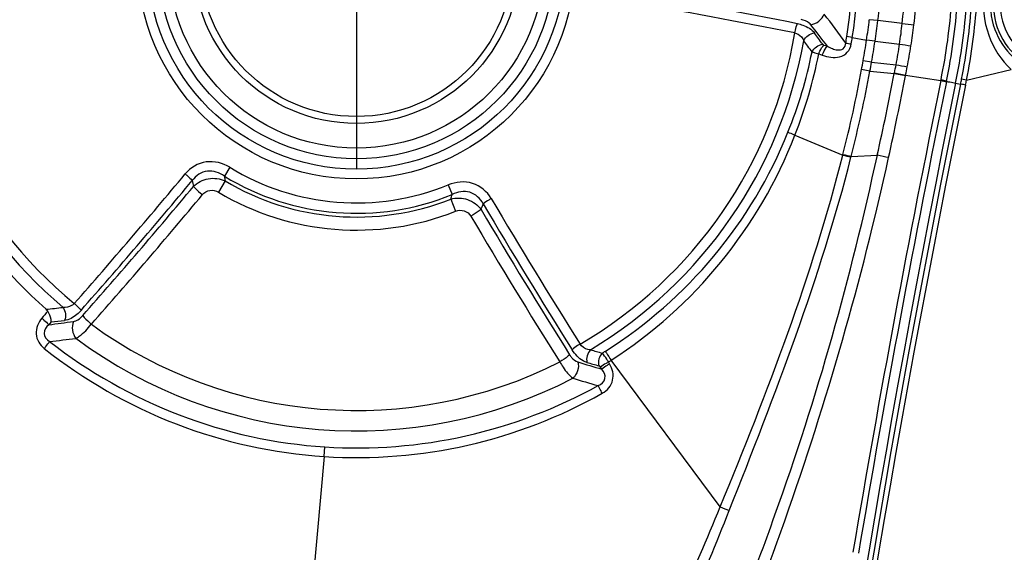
# Model space of a CAD drawing. Header units: millimetres. Extents: x 0 to 4205, y 0 to 2970.
# Tile 71 of 85: x 2295 to 2366, y 2309 to 2347. Entities that reach past the tile are written whole.
import ezdxf

# ---------------------------------------------------------------- set-up
doc = ezdxf.new("R2010")
doc.units = ezdxf.units.MM
doc.header["$LTSCALE"] = 231.275
doc.linetypes.add('CENTER', pattern=[0.6, 0.375, -0.075, 0.075, -0.075])
doc.layers.get('0').update_dxf_attribs({"linetype": 'CONTINUOUS'})
for name, color, linetype in [('204101000011_DXF_AXIS', 7, 'CONTINUOUS'), ('204101000011_DXF_DIMENSION', 7, 'CONTINUOUS'), ('304102000052DXF_CONTINUOUS_LINE', 7, 'CONTINUOUS'), ('304106000050DXF_CONTINUOUS_LINE', 7, 'CONTINUOUS')]:
    doc.layers.add(name, color=color, linetype=linetype)
doc.styles.get("Standard").update_dxf_attribs({"font": 'txt', "width": 0.7})
doc.dimstyles.new('DIMSTYLE_1', dxfattribs={"dimtxt": 35, "dimasz": 25, "dimexe": 4, "dimexo": 0.2, "dimgap": 1.75, "dimtad": 1, "dimdsep": 46, "dimtxsty": 'Standard', "dimblk": '_FILLED', "dimblk1": '_FILLED', "dimblk2": '_FILLED', "dimcen": 0.09, "dimclrt": 5, "dimazin": 2, "dimtp": 0.01, "dimtm": 0.01, "dimtfac": 1, "dimtofl": 0, "dimtmove": 0, "dimatfit": 3, "dimldrblk": '_FILLED', "dimfxl": 0, "dimtolj": 1, "dimarcsym": 0})
doc.dimstyles.new('DIMSTYLE_3', dxfattribs={"dimtxt": 35, "dimasz": 25, "dimexe": 4, "dimexo": 0.2, "dimgap": 1.75, "dimtad": 0, "dimtih": 1, "dimtoh": 1, "dimdec": 1, "dimdsep": 46, "dimtxsty": 'Standard', "dimblk": '_FILLED', "dimblk1": '_FILLED', "dimblk2": '_FILLED', "dimcen": 0.09, "dimclrt": 5, "dimazin": 2, "dimtp": 0.01, "dimtm": 0.01, "dimtfac": 1, "dimtdec": 1, "dimtofl": 0, "dimtmove": 0, "dimatfit": 3, "dimldrblk": '_FILLED', "dimfxl": 0, "dimtolj": 1, "dimarcsym": 0})
doc.dimstyles.new('DIMSTYLE_7', dxfattribs={"dimtxt": 35, "dimasz": 25, "dimexe": 4, "dimexo": 0.2, "dimgap": 1.75, "dimtad": 0, "dimtih": 1, "dimtoh": 1, "dimdsep": 46, "dimtxsty": 'Standard', "dimblk": '_FILLED', "dimblk1": '_FILLED', "dimblk2": '_FILLED', "dimcen": 0.09, "dimclrt": 5, "dimazin": 2, "dimtp": 0.01, "dimtm": 0.01, "dimtfac": 1, "dimtofl": 0, "dimtmove": 0, "dimatfit": 3, "dimldrblk": '_FILLED', "dimfxl": 0, "dimtolj": 1, "dimarcsym": 0})

# ---------------------------------------------------------------- blocks, each defined once
blk = doc.blocks.new('*D13')
at = {"layer": '204101000011_DXF_DIMENSION', "color": 2, "linetype": 'Continuous'}
blk.add_line((2320.591, 2709.752), (3116.445, 2709.752), dxfattribs=at)
blk = doc.blocks.new('_FILLED')
at = {"color": 0, "linetype": 'ByBlock'}
blk.add_solid([(0, 0), (-1, 0.17), (-1, -0.17)], dxfattribs=at)
blk = doc.blocks.new('*D17')
at = {"layer": '204101000011_DXF_DIMENSION', "color": 2, "linetype": 'Continuous'}
for p, q in [((2318.591, 2351.655), (1558.289, 2351.655)), ((1578.289, 2351.655), (1578.289, 2181.655)), ((1578.289, 2011.655), (1578.289, 2181.655)), ((2318.591, 2011.655), (1558.289, 2011.655))]:
    blk.add_line(p, q, dxfattribs=at)
at = {"layer": '204101000011_DXF_DIMENSION', "color": 2, "linetype": 'Continuous', "xscale": 25, "yscale": 25, "zscale": 25}
for p, rotation in [((1578.289, 2351.655), 90), ((1578.289, 2011.655), 270)]:
    blk.add_blockref('_FILLED', p, dxfattribs=dict(at, rotation=rotation))
blk = doc.blocks.new('*D18')
at = {"layer": '204101000011_DXF_DIMENSION', "color": 2, "linetype": 'Continuous'}
for p, q in [((1605.81, 2398.655), (1605.81, 2496.133)), ((1605.81, 2496.133), (1605.81, 2375.155)), ((2274.879, 2398.655), (1585.81, 2398.655)), ((1605.81, 2311.655), (1605.81, 2375.155)), ((2318.591, 2351.655), (1585.81, 2351.655)), ((1605.81, 2351.655), (1605.81, 2311.655))]:
    blk.add_line(p, q, dxfattribs=at)
at = {"layer": '204101000011_DXF_DIMENSION', "color": 2, "linetype": 'Continuous', "xscale": 25, "yscale": 25, "zscale": 25}
for p, rotation in [((1605.81, 2398.655), 270), ((1605.81, 2351.655), 90)]:
    blk.add_blockref('_FILLED', p, dxfattribs=dict(at, rotation=rotation))
blk = doc.blocks.new('*D32')
at = {"layer": '204101000011_DXF_DIMENSION', "color": 2, "linetype": 'Continuous'}
blk.add_line((2319.591, 2367.655), (2319.591, 2802.449), dxfattribs=at)
blk = doc.blocks.new('*D34')
at = {"layer": '204101000011_DXF_DIMENSION', "color": 2, "linetype": 'Continuous'}
blk.add_line((2544.881, 2012.655), (2544.881, 2802.449), dxfattribs=at)

msp = doc.modelspace()

# ---------------------------------------------------------------- linework, layer by layer
at = {"color": 2, "linetype": 'Continuous'}
for centre, radius, start, end in [((2319.591, 2011.655), 698.098, 323.000331, 167.000331), ((1988.307, 2088.136), 358.1, 24.5421, 64.45856)]:
    msp.add_arc(centre, radius, start, end, dxfattribs=at)
at = {"layer": '204101000011_DXF_AXIS', "color": 7, "linetype": 'CENTER'}
msp.add_line((2319.591, 2351.655), (2319.591, 2336.655), dxfattribs=at)
at = {"layer": '304102000052DXF_CONTINUOUS_LINE', "color": 9, "linetype": 'Continuous'}
for p, q in [((2357.159, 2347.31), (2356.536, 2347.381)), ((2358.909, 2347.107), (2357.159, 2347.31)), ((2353.27, 2345.551), (2353.523, 2345.46)), ((2355.314, 2346.105), (2354.917, 2346.167)), ((2355.314, 2346.105), (2356.341, 2345.915)), ((2356.955, 2345.824), (2356.341, 2345.915)), ((2356.955, 2345.824), (2358.719, 2345.626)), ((2352.901, 2344.921), (2353.154, 2344.829)), ((2356.704, 2344.318), (2356.097, 2344.424)), ((2356.704, 2344.318), (2358.466, 2344.134)), ((2356.588, 2343.671), (2355.983, 2343.782)), ((2356.588, 2343.671), (2358.343, 2343.498)), ((2358.343, 2343.498), (2358.352, 2343.545)), ((2358.343, 2343.498), (2359.147, 2343.346)), ((2358.352, 2343.548), (2359.156, 2343.392)), ((2363.545, 2343.025), (2366.751, 2343.787)), ((2359.146, 2343.343), (2359.156, 2343.392)), ((2359.156, 2343.392), (2361.689, 2342.984)), ((2361.689, 2342.984), (2361.704, 2343.058)), ((2361.689, 2342.984), (2362.093, 2342.902)), ((2361.704, 2343.058), (2362.108, 2342.975)), ((2362.092, 2342.9), (2362.104, 2342.96)), ((2362.759, 2342.81), (2363.114, 2342.737)), ((2363.545, 2343.025), (2363.185, 2343.095)), ((2351.184, 2339.063), (2354.63, 2337.62)), ((2354.63, 2337.62), (2354.643, 2337.67)), ((2355.219, 2337.469), (2355.232, 2337.519)), ((2355.232, 2337.519), (2357.121, 2337.614)), ((2310.469, 2336.736), (2310.078, 2336.097)), ((2310.129, 2335.754), (2309.646, 2334.943)), ((2326.212, 2335.47), (2326.495, 2334.777)), ((2326.39, 2334.446), (2326.737, 2333.569)), ((2297.603, 2325.591), (2297.429, 2325.387)), ((2337.263, 2322.185), (2337.179, 2322.325)), ((2337.832, 2322.566), (2337.75, 2322.707)), ((2345.798, 2312.259), (2337.934, 2322.825)), ((2317.278, 2315.884), (2317.323, 2316.58)), ((2317.278, 2315.884), (2312.481, 2263.914))]:
    msp.add_line(p, q, dxfattribs=at)
msp.add_lwpolyline([(2353.179, 2345.613), (2353.193, 2345.597), (2353.212, 2345.581), (2353.237, 2345.566), (2353.27, 2345.551)], dxfattribs=at)
for radius in [15.753, 15.05, 14.3, 13.534, 11.758, 11.256]:
    msp.add_circle((2319.591, 2351.655), radius, dxfattribs=at)
for centre, radius, start, end in [((2319.591, 2351.655), 35.75, 351.16974, 60.39646), ((2370.49, 2348.455), 5.009, 116.40255, 236.40255), ((2370.49, 2348.455), 4.509, 116.40255, 236.40255), ((2319.591, 2351.655), 32.009, 180.21351, 230.59157), ((2319.591, 2351.655), 32.747, 180.99826, 229.80683), ((2267.15, 1928.244), 427.229, 78.6327, 80.28574), ((2319.627, 2351.65), 37.785, 353.40334, 356.94949), ((2314.984, 2351.868), 44.183, 353.81447, 356.62043), ((2324.17, 2351.406), 35.855, 352.95366, 356.4917), ((2267.23, 1928.901), 425.875, 78.63269, 80.28572), ((2319.517, 2351.693), 43.062, 348.43112, 356.03227), ((2319.482, 2351.664), 43.503, 348.45786, 356.07446), ((2319.569, 2351.669), 44.089, 348.40778, 356.06038), ((2319.554, 2351.666), 44.465, 348.88681, 356.06602), ((2319.558, 2351.667), 44.828, 348.8847, 356.06464), ((2273.324, 2286.594), 100.689, 35.94423, 37.42071), ((2276.846, 2287.698), 95.999, 36.99107, 38.16473), ((2318.987, 2351.737), 37.803, 351.14111, 353.38199), ((2319.583, 2351.656), 37.825, 351.13109, 353.40226), ((2319.738, 2351.374), 39.403, 351.6129, 353.78398), ((2382.663, 2544.993), 199.306, 263.15497, 263.39957), ((2319.285, 2351.989), 40.774, 350.83985, 352.9823), ((2319.591, 2351.655), 32.009, 300.21353, 350.59157), ((2272.987, 2287.837), 98.838, 35.77114, 36.35311), ((2319.591, 2351.655), 32.747, 300.99822, 349.80683), ((2275.406, 2288.378), 95.621, 36.35578, 36.95158), ((2323.19, 2351.095), 32.107, 350.32338, 351.16994), ((2380.598, 2493.639), 150.166, 260.12334, 260.27681), ((2297.207, 2355.133), 58.804, 350.70013, 351.16899), ((2275.763, 2358.484), 81.553, 350.07275, 351.13412), ((2285.784, 2356.937), 72.032, 349.91015, 351.12504), ((2324.564, 2350.661), 34.525, 349.10252, 351.61495), ((2390.456, 2546.092), 202.963, 261.00387, 261.23822), ((2320.131, 2351.565), 32.932, 338.07445, 348.61172), ((2318.564, 2351.805), 35.021, 338.66239, 348.66319), ((2311.434, 2353.258), 48.727, 349.02319, 350.83637), ((2281.498, 2357.493), 75.735, 349.57027, 350.06336), ((2265.947, 2360.462), 92.182, 349.50501, 349.9136), ((2161.289, 2381.55), 200.695, 349.08427, 349.25537), ((2166.252, 2380.547), 195.627, 347.3233, 349.08323), ((2311.129, 2353.062), 48.99, 348.61652, 349.31701), ((3355.946, 2141.398), 1013.404, 168.536287, 177.414653), ((3355.477, 2141.157), 1012.63, 168.517693, 177.391482), ((3339.624, 2143.308), 998.11, 168.45986, 170.445445), ((3353.723, 2140.498), 1012.076, 168.463794, 170.421105), ((2128.848, 2387.75), 234.541, 347.61251, 349.08582), ((2231.408, 2368.997), 134.299, 348.72412, 348.88), ((2352.283, 2287.761), 56.032, 78.4806, 78.80118), ((2232.052, 2369.1), 134.053, 348.62705, 348.78366), ((3353.317, 2141.428), 1010.093, 168.508262, 177.40121), ((3989.405, 2146.296), 1629.2, 173.157286, 175.98296), ((2319.638, 2351.766), 33.465, 302.30635, 338.06896), ((4192.764, 2137.271), 1830.858, 173.647777, 176.126588), ((2319.524, 2351.371), 33.968, 302.81836, 338.75496), ((2373.794, 2410.875), 75.72, 255.33968, 255.79972), ((2373.978, 2411.736), 76.547, 255.36915, 255.82422), ((2280.353, 1987.282), 358.644, 77.50805, 77.64015), ((2319.591, 2351.655), 17.486, 238.55653, 292.24857), ((1979.656, 2608.377), 425.875, 318.63269, 320.28572), ((1979.127, 2608.775), 427.229, 318.6327, 320.28574), ((2366.536, 2346.792), 59.787, 190.60162, 191.02829), ((2319.591, 2351.655), 18.235, 238.55629, 292.24855), ((2361.358, 2343.458), 51.806, 188.16781, 188.55179), ((2319.591, 2351.655), 18.503, 239.24453, 291.56057), ((1978.397, 2609.318), 428.481, 318.61546, 320.25436), ((2319.591, 2351.655), 19.447, 239.24453, 291.56057), ((1977.728, 2609.823), 430.193, 318.61546, 320.25436), ((2277.051, 2350.227), 51.802, 342.26349, 342.64745), ((2696.185, 2550.761), 425.88, 210.51939, 212.17242), ((2272.506, 2354.379), 59.763, 339.74555, 340.1722), ((2697.581, 2551.492), 428.491, 210.55073, 212.18962), ((2696.765, 2551.066), 427.228, 210.51936, 212.1724), ((2698.314, 2551.878), 430.193, 210.55074, 212.18964), ((2286.841, 2421.925), 95.99, 276.21589, 276.95073), ((2416.754, 2225.802), 156.104, 139.89544, 140.13597), ((2287.632, 2423.862), 98.775, 275.79363, 276.35323), ((2285.61, 2420.398), 95.744, 277.09123, 278.16573), ((2319.591, 2351.655), 32.448, 233.95461, 296.85048), ((2286.512, 2423.182), 99.61, 276.32968, 277.42474), ((2319.591, 2351.655), 33.922, 233.43918, 297.36598), ((2362.999, 2415.265), 95.446, 253.85313, 254.38146), ((2319.123, 2352.625), 34.466, 301.83428, 302.26684), ((2364.116, 2414.074), 95.732, 252.63933, 253.70936), ((2362.645, 2417.709), 98.653, 254.45165, 254.96771), ((2320.283, 2350.129), 32.513, 302.49668, 302.88183), ((2363.67, 2416.962), 99.595, 253.38032, 254.47035), ((2319.594, 2351.958), 36.149, 266.32574, 299.33556), ((2357.477, 2339.997), 30.096, 247.16574, 248.49769)]:
    msp.add_arc(centre, radius, start, end, dxfattribs=at)
at = {"layer": '304102000052DXF_CONTINUOUS_LINE', "color": 7, "linetype": 'Continuous'}
msp.add_arc((2319.591, 2351.655), 33.655, 189.76083, 228.3713, dxfattribs=at)
at = {"layer": '304102000052DXF_CONTINUOUS_LINE', "color": 9, "linetype": 'Continuous'}
for points, knots in [([(2355.314, 2346.105), (2355.871, 2349.688), (2355.897, 2357.07), (2352.642, 2367.617), (2346.404, 2376.726), (2340.604, 2381.296), (2337.45, 2383.088)], [0, 0, 0, 0, 0.249956, 0.499928, 0.749936, 1, 1, 1, 1]), ([(2368.303, 2354.119), (2367.447, 2353.7), (2365.841, 2352.386), (2364.589, 2349.463), (2364.87, 2346.258), (2366.035, 2344.464), (2366.751, 2343.787)], [0, 0, 0, 0, 0.235777, 0.492942, 0.756176, 1, 1, 1, 1]), ([(2368.182, 2353.104), (2367.495, 2352.774), (2366.175, 2351.729), (2365.1, 2349.343), (2365.342, 2346.69), (2366.321, 2345.229), (2366.905, 2344.686)], [0, 0, 0, 0, 0.230457, 0.489963, 0.758868, 1, 1, 1, 1]), ([(2351.169, 2346.422), (2351.183, 2346.49), (2351.233, 2346.716), (2351.29, 2346.943), (2351.356, 2347.093)], [0, 0, 0, 0, 0.297116, 1, 1, 1, 1]), ([(2351.356, 2347.093), (2351.492, 2347.066), (2351.945, 2346.941), (2352.391, 2346.693), (2352.588, 2346.424)], [0, 0, 0, 0, 0.294428, 1, 1, 1, 1]), ([(2352.324, 2347.018), (2352.29, 2347.062), (2352.096, 2347.25), (2351.832, 2347.35), (2351.624, 2347.392)], [0, 0, 0, 0, 0.20623, 1, 1, 1, 1]), ([(2278.977, 2346.84), (2278.797, 2337.793), (2279.477, 2324.184), (2281.965, 2306.253), (2284.476, 2292.904), (2287.364, 2281.957), (2290.115, 2273.336), (2292.366, 2266.932), (2294.826, 2260.603), (2297.2, 2255.468), (2299.497, 2251.545), (2302.074, 2247.954), (2305.436, 2245.14), (2308.849, 2245.163), (2311.044, 2245.771), (2313.518, 2247.212), (2316.109, 2249.411), (2319.247, 2252.679), (2322.75, 2257.131), (2326.596, 2262.723), (2330.246, 2268.443), (2334.895, 2276.203), (2340.212, 2286.194), (2345.705, 2298.613), (2352.23, 2315.501), (2355.986, 2328.596), (2357.929, 2337.436)], [0, 0, 0, 0, 0.125086, 0.187644, 0.250186, 0.312715, 0.343983, 0.375254, 0.406528, 0.437797, 0.453435, 0.469067, 0.49972, 0.507537, 0.515363, 0.530983, 0.546621, 0.562261, 0.593526, 0.62479, 0.656049, 0.687303, 0.749806, 0.812333, 0.87489, 1, 1, 1, 1]), ([(2279.89, 2346.821), (2279.838, 2342.325), (2279.933, 2333.326), (2281.006, 2319.871), (2282.874, 2306.511), (2285.306, 2293.243), (2288.116, 2282.356), (2290.784, 2273.774), (2292.967, 2267.395), (2295.331, 2261.082), (2297.604, 2255.936), (2299.778, 2252), (2301.689, 2249.213), (2303.993, 2246.756), (2307.136, 2245.142), (2310.609, 2245.848), (2313.446, 2247.677), (2315.964, 2249.931), (2318.998, 2253.251), (2322.399, 2257.732), (2326.152, 2263.329), (2329.739, 2269.035), (2334.305, 2276.771), (2339.54, 2286.719), (2344.967, 2299.065), (2349.868, 2311.632), (2354.019, 2324.478), (2356.159, 2333.221), (2357.121, 2337.614)], [0, 0, 0, 0, 0.062558, 0.125099, 0.187632, 0.250147, 0.312648, 0.343902, 0.375158, 0.406416, 0.43767, 0.4533, 0.468925, 0.484529, 0.500025, 0.515514, 0.531126, 0.546756, 0.562387, 0.593637, 0.624886, 0.656131, 0.687372, 0.749849, 0.812353, 0.874886, 0.937435, 1, 1, 1, 1]), ([(2351.17, 2346.422), (2351.251, 2346.403), (2351.529, 2346.301), (2351.746, 2346.056), (2351.821, 2345.86)], [0, 0, 0, 0, 0.283929, 1, 1, 1, 1]), ([(2281.615, 2345.933), (2281.659, 2342.006), (2282.193, 2334.153), (2283.846, 2322.484), (2285.584, 2310.829), (2287.968, 2299.279), (2290.835, 2289.875), (2293.594, 2282.521), (2295.947, 2277.116), (2298.731, 2271.921), (2301.575, 2267.887), (2304.383, 2265.129), (2306.859, 2263.493), (2309.764, 2262.713), (2311.747, 2263.013), (2312.685, 2263.289)], [0, 0, 0, 0, 0.125069, 0.250162, 0.375241, 0.50028, 0.625308, 0.687834, 0.750356, 0.812867, 0.875327, 0.90657, 0.937765, 0.968868, 1, 1, 1, 1]), ([(2282.241, 2345.944), (2282.287, 2342.078), (2282.814, 2334.347), (2284.524, 2322.87), (2286.496, 2311.437), (2289.082, 2300.121), (2291.937, 2290.877), (2294.611, 2283.622), (2296.831, 2278.263), (2299.355, 2273.043), (2301.917, 2268.92), (2304.485, 2266.021), (2306.781, 2264.223), (2309.607, 2263.273), (2311.57, 2263.61), (2312.481, 2263.914)], [0, 0, 0, 0, 0.125079, 0.250182, 0.375278, 0.500347, 0.625397, 0.687926, 0.75045, 0.812963, 0.875428, 0.906672, 0.937865, 0.968919, 1, 1, 1, 1]), ([(2352.901, 2344.921), (2352.924, 2344.987), (2353.014, 2345.213), (2353.138, 2345.438), (2353.27, 2345.551)], [0, 0, 0, 0, 0.28684, 1, 1, 1, 1]), ([(2353.154, 2344.829), (2353.546, 2344.687), (2354.218, 2344.556), (2355.016, 2344.98), (2355.2, 2345.412), (2355.237, 2345.63)], [0, 0, 0, 0, 0.488761, 0.739996, 1, 1, 1, 1]), ([(2353.523, 2345.46), (2353.637, 2345.396), (2353.875, 2345.281), (2354.253, 2345.169), (2354.719, 2345.224), (2354.835, 2345.548), (2354.841, 2345.699)], [0, 0, 0, 0, 0.238571, 0.477784, 0.725643, 1, 1, 1, 1]), ([(2352.415, 2345.062), (2352.445, 2345.05), (2352.604, 2344.994), (2352.768, 2344.952), (2352.901, 2344.921)], [0, 0, 0, 0, 0.1925, 1, 1, 1, 1]), ([(2353.154, 2344.829), (2353.177, 2344.896), (2353.267, 2345.122), (2353.391, 2345.346), (2353.523, 2345.46)], [0, 0, 0, 0, 0.286837, 1, 1, 1, 1]), ([(2362.104, 2342.96), (2362.16, 2342.901), (2362.417, 2342.906), (2362.619, 2342.838), (2362.759, 2342.81)], [0, 0, 0, 0, 0.362023, 1, 1, 1, 1]), ([(2350.681, 2339.268), (2350.713, 2339.254), (2350.88, 2339.186), (2351.048, 2339.118), (2351.184, 2339.063)], [0, 0, 0, 0, 0.190087, 1, 1, 1, 1]), ([(2310.469, 2336.736), (2309.972, 2337.04), (2308.738, 2337.37), (2307.626, 2336.706), (2307.256, 2336.26)], [0, 0, 0, 0, 0.501227, 1, 1, 1, 1]), ([(2310.078, 2336.097), (2309.733, 2336.344), (2308.836, 2336.672), (2308.02, 2336.135), (2307.769, 2335.793)], [0, 0, 0, 0, 0.500223, 1, 1, 1, 1]), ([(2307.256, 2336.26), (2307.309, 2336.216), (2307.485, 2336.066), (2307.659, 2335.913), (2307.769, 2335.793)], [0, 0, 0, 0, 0.298099, 1, 1, 1, 1]), ([(2307.853, 2335.356), (2308.135, 2335.643), (2308.905, 2336.047), (2309.761, 2335.924), (2310.129, 2335.754)], [0, 0, 0, 0, 0.498549, 1, 1, 1, 1]), ([(2329.307, 2334.487), (2329.013, 2334.986), (2328.022, 2335.819), (2326.75, 2335.691), (2326.212, 2335.47)], [0, 0, 0, 0, 0.498792, 1, 1, 1, 1]), ([(2307.853, 2335.356), (2307.889, 2335.316), (2308.095, 2335.109), (2308.316, 2334.918), (2308.499, 2334.766)], [0, 0, 0, 0, 0.18437, 1, 1, 1, 1]), ([(2308.499, 2334.766), (2308.631, 2334.925), (2309.027, 2335.162), (2309.468, 2335.049), (2309.646, 2334.943)], [0, 0, 0, 0, 0.498793, 1, 1, 1, 1]), ([(2328.726, 2334.108), (2328.533, 2334.485), (2327.814, 2335.146), (2326.876, 2334.966), (2326.495, 2334.777)], [0, 0, 0, 0, 0.499788, 1, 1, 1, 1]), ([(2326.39, 2334.446), (2326.78, 2334.556), (2327.646, 2334.54), (2328.341, 2334.018), (2328.574, 2333.69)], [0, 0, 0, 0, 0.501444, 1, 1, 1, 1]), ([(2329.307, 2334.487), (2329.248, 2334.452), (2329.05, 2334.332), (2328.854, 2334.208), (2328.726, 2334.108)], [0, 0, 0, 0, 0.298098, 1, 1, 1, 1]), ([(2326.737, 2333.569), (2326.93, 2333.645), (2327.383, 2333.686), (2327.736, 2333.389), (2327.841, 2333.211)], [0, 0, 0, 0, 0.501207, 1, 1, 1, 1]), ([(2328.574, 2333.689), (2328.531, 2333.656), (2328.295, 2333.485), (2328.046, 2333.332), (2327.841, 2333.211)], [0, 0, 0, 0, 0.184371, 1, 1, 1, 1]), ([(2299.27, 2326.923), (2299.213, 2326.862), (2298.985, 2326.672), (2298.665, 2326.606), (2298.457, 2326.64)], [0, 0, 0, 0, 0.28393, 1, 1, 1, 1]), ([(2299.758, 2326.426), (2299.666, 2326.322), (2299.332, 2325.992), (2298.894, 2325.73), (2298.562, 2325.693)], [0, 0, 0, 0, 0.294428, 1, 1, 1, 1]), ([(2299.27, 2326.923), (2299.322, 2326.878), (2299.493, 2326.721), (2299.661, 2326.558), (2299.758, 2326.426)], [0, 0, 0, 0, 0.297116, 1, 1, 1, 1]), ([(2296.933, 2325.86), (2296.675, 2325.551), (2296.31, 2324.715), (2296.794, 2323.922), (2297.109, 2323.673)], [0, 0, 0, 0, 0.500538, 1, 1, 1, 1]), ([(2296.933, 2325.86), (2296.985, 2325.816), (2297.157, 2325.665), (2297.326, 2325.51), (2297.429, 2325.387)], [0, 0, 0, 0, 0.29807, 1, 1, 1, 1]), ([(2299.209, 2325.625), (2299.264, 2325.633), (2299.523, 2325.707), (2299.742, 2325.886), (2299.882, 2326.045)], [0, 0, 0, 0, 0.20623, 1, 1, 1, 1]), ([(2299.882, 2326.045), (2299.915, 2326.001), (2300.104, 2325.777), (2300.318, 2325.576), (2300.497, 2325.418)], [0, 0, 0, 0, 0.185879, 1, 1, 1, 1]), ([(2297.429, 2325.387), (2297.252, 2325.232), (2296.905, 2324.765), (2297.288, 2324.299), (2297.494, 2324.179)], [0, 0, 0, 0, 0.497012, 1, 1, 1, 1]), ([(2299.384, 2324.407), (2299.471, 2324.45), (2299.896, 2324.723), (2300.243, 2325.101), (2300.497, 2325.418)], [0, 0, 0, 0, 0.191961, 1, 1, 1, 1]), ([(2297.109, 2323.673), (2297.148, 2323.723), (2297.278, 2323.891), (2297.407, 2324.059), (2297.494, 2324.179)], [0, 0, 0, 0, 0.300304, 1, 1, 1, 1]), ([(2297.109, 2323.673), (2299.967, 2321.41), (2306.395, 2317.714), (2313.64, 2316.12), (2317.278, 2315.884)], [0, 0, 0, 0, 0.500005, 1, 1, 1, 1]), ([(2297.494, 2324.179), (2300.313, 2321.974), (2306.639, 2318.375), (2313.752, 2316.813), (2317.323, 2316.58)], [0, 0, 0, 0, 0.500008, 1, 1, 1, 1]), ([(2335.699, 2323.994), (2335.64, 2323.957), (2335.446, 2323.83), (2335.254, 2323.696), (2335.138, 2323.581)], [0, 0, 0, 0, 0.297116, 1, 1, 1, 1]), ([(2336.2, 2322.666), (2336.107, 2322.692), (2335.67, 2322.886), (2335.338, 2323.262), (2335.138, 2323.581)], [0, 0, 0, 0, 0.204376, 1, 1, 1, 1]), ([(2336.456, 2323.585), (2336.39, 2323.584), (2336.097, 2323.615), (2335.825, 2323.805), (2335.699, 2323.994)], [0, 0, 0, 0, 0.225802, 1, 1, 1, 1]), ([(2334.954, 2323.225), (2334.915, 2323.187), (2334.693, 2322.995), (2334.449, 2322.831), (2334.247, 2322.705)], [0, 0, 0, 0, 0.185877, 1, 1, 1, 1]), ([(2334.954, 2323.225), (2334.995, 2323.159), (2335.152, 2322.944), (2335.371, 2322.759), (2335.551, 2322.703)], [0, 0, 0, 0, 0.292575, 1, 1, 1, 1]), ([(2337.75, 2322.707), (2337.709, 2322.773), (2337.569, 2322.992), (2337.423, 2323.208), (2337.302, 2323.344)], [0, 0, 0, 0, 0.300599, 1, 1, 1, 1]), ([(2337.523, 2323.482), (2337.548, 2323.441), (2337.684, 2323.222), (2337.822, 2323.003), (2337.934, 2322.825)], [0, 0, 0, 0, 0.184469, 1, 1, 1, 1]), ([(2334.247, 2322.705), (2334.321, 2322.574), (2334.584, 2322.148), (2334.896, 2321.732), (2335.184, 2321.529)], [0, 0, 0, 0, 0.298774, 1, 1, 1, 1]), ([(2337.005, 2321.004), (2337.226, 2321.089), (2337.674, 2321.487), (2337.412, 2322.003), (2337.263, 2322.185)], [0, 0, 0, 0, 0.501696, 1, 1, 1, 1]), ([(2337.75, 2322.707), (2337.692, 2322.672), (2337.497, 2322.551), (2337.303, 2322.427), (2337.179, 2322.325)], [0, 0, 0, 0, 0.298187, 1, 1, 1, 1]), ([(2337.832, 2322.566), (2337.774, 2322.532), (2337.58, 2322.411), (2337.386, 2322.287), (2337.263, 2322.185)], [0, 0, 0, 0, 0.298233, 1, 1, 1, 1]), ([(2337.304, 2320.445), (2337.653, 2320.64), (2338.254, 2321.34), (2338.035, 2322.221), (2337.832, 2322.566)], [0, 0, 0, 0, 0.499368, 1, 1, 1, 1]), ([(2317.323, 2316.58), (2320.713, 2316.359), (2327.591, 2316.898), (2334.031, 2319.362), (2337.005, 2321.004)], [0, 0, 0, 0, 0.499975, 1, 1, 1, 1]), ([(2337.304, 2320.445), (2337.274, 2320.501), (2337.172, 2320.686), (2337.072, 2320.872), (2337.005, 2321.004)], [0, 0, 0, 0, 0.30036, 1, 1, 1, 1]), ([(2312.481, 2263.914), (2313.658, 2264.306), (2315.862, 2265.534), (2319.683, 2268.722), (2323.809, 2273.409), (2328.243, 2279.408), (2333.771, 2287.686), (2339.903, 2298.535), (2343.9, 2307.66), (2345.798, 2312.259)], [0, 0, 0, 0, 0.06235, 0.12483, 0.249778, 0.374805, 0.499849, 0.749881, 1, 1, 1, 1]), ([(2312.685, 2263.289), (2315.089, 2263.995), (2319.384, 2266.94), (2324.567, 2272.399), (2329.124, 2278.46), (2334.665, 2286.886), (2340.746, 2297.968), (2344.589, 2307.305), (2346.446, 2311.995)], [0, 0, 0, 0, 0.124319, 0.249339, 0.374442, 0.499563, 0.749725, 1, 1, 1, 1])]:
    msp.add_open_spline(points, degree=3, knots=knots, dxfattribs=at)
for points in [[(2352.324, 2347.018), (2352.731, 2347.069), (2353.146, 2347.395), (2353.291, 2347.779)], [(2351.821, 2345.86), (2351.948, 2346.151), (2352.273, 2346.39), (2352.588, 2346.424)], [(2352.415, 2345.062), (2352.545, 2345.348), (2352.867, 2345.58), (2353.179, 2345.613)], [(2358.466, 2344.134), (2358.734, 2344.082), (2359.002, 2344.031), (2359.27, 2343.98)], [(2354.643, 2337.67), (2355.154, 2339.692), (2355.61, 2341.73), (2355.983, 2343.782)], [(2355.232, 2337.519), (2355.747, 2339.555), (2356.209, 2341.605), (2356.588, 2343.671)], [(2345.798, 2312.259), (2349.213, 2320.534), (2352.431, 2328.943), (2354.63, 2337.62)], [(2346.446, 2311.995), (2349.751, 2320.345), (2353.013, 2328.763), (2355.219, 2337.469)], [(2298.457, 2326.64), (2298.646, 2326.385), (2298.69, 2325.984), (2298.562, 2325.693)], [(2299.209, 2325.625), (2299.049, 2325.248), (2299.124, 2324.725), (2299.384, 2324.407)], [(2336.456, 2323.584), (2336.229, 2323.363), (2336.12, 2322.974), (2336.2, 2322.666)], [(2337.302, 2323.344), (2337.08, 2323.121), (2336.977, 2322.736), (2337.058, 2322.432)], [(2335.551, 2322.703), (2335.649, 2322.305), (2335.491, 2321.8), (2335.184, 2321.529)], [(2337.179, 2322.325), (2337.153, 2322.369), (2337.11, 2322.44), (2337.062, 2322.424)]]:
    msp.add_open_spline(points, degree=3, dxfattribs=at)
at = {"layer": '304102000052DXF_CONTINUOUS_LINE', "color": 7, "linetype": 'Continuous'}
msp.add_open_spline([(2297.354, 2326.362), (2297.321, 2326.412), (2297.279, 2326.459), (2297.234, 2326.499)], degree=3, dxfattribs=at)
msp.add_open_spline([(2297.603, 2325.591), (2297.606, 2325.65), (2297.586, 2325.923), (2297.473, 2326.184), (2297.354, 2326.362)], degree=3, knots=[0, 0, 0, 0, 0.215215, 1, 1, 1, 1], dxfattribs=at)
at = {"layer": '304106000050DXF_CONTINUOUS_LINE', "color": 7, "linetype": 'Continuous'}
msp.add_arc((4187.358, 2137.538), 1825, 173.491556, 179.313542, dxfattribs=at)

# ---------------------------------------------------------------- dimensions: what is measured, and where the dimension line sits
at = {"layer": '204101000011_DXF_DIMENSION', "color": 2, "linetype": 'Continuous'}
for feature_location, offset, dtype, origin, dimstyle, override, picture, middle in [((2319.591, 2367.655), (0, 434.794), 1, (2267.091, 1874.317), 'DIMSTYLE_7', {"dimgap": 8.749886, "dimtad": 1, "dimtih": 0, "dimtoh": 0}, '*D32', (2310.841, 2819.949)), ((2544.881, 2012.655), (0, 789.795), 1, (2267.091, 2011.655), 'DIMSTYLE_3', {"dimgap": 8.749886, "dimtad": 1, "dimtih": 0, "dimtoh": 0}, '*D34', (2536.131, 2819.949)), ((2320.591, 2709.752), (795.855, 0), 0, (2319.591, 1632.655), 'DIMSTYLE_3', {"dimgap": 8.750089, "dimtad": 1, "dimtih": 0, "dimtoh": 0}, '*D13', (3133.945, 2718.502))]:
    dim = msp.add_ordinate_dim(feature_location=feature_location, offset=offset, dtype=dtype, origin=origin, dimstyle=dimstyle, override=override, dxfattribs=at)
    dim.commit()
    dim.dimension.update_dxf_attribs({"geometry": picture, "text_midpoint": middle})
for base, p1, p2, picture, middle in [((1605.81, 2351.655), (2275.079, 2398.655), (2318.791, 2351.655), '*D18', (1605.81, 2447.133)), ((1578.289, 2011.655), (2318.791, 2351.655), (2318.791, 2011.655), '*D17', (1578.289, 2195.473))]:
    dim = msp.add_linear_dim(base=base, p1=p1, p2=p2, angle=270, dimstyle='DIMSTYLE_1', dxfattribs=at)
    dim.commit()
    dim.dimension.update_dxf_attribs({"geometry": picture, "text_midpoint": middle, "dimtype": 160})

doc.saveas('drawing.dxf')
